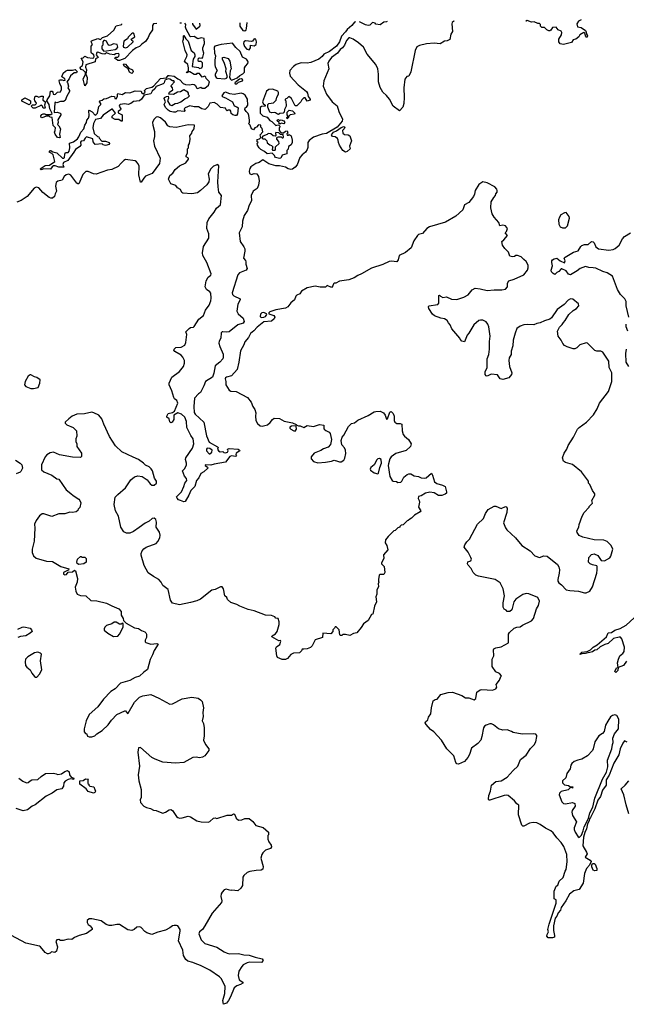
# Model space of a CAD drawing. Extents: x 2206940 to 2356632, y 511582 to 673215.
# Tile 215 of 228: x 2300696 to 2307675, y 658332 to 669671. Entities that reach past the tile are written whole.
import ezdxf

# ---------------------------------------------------------------- set-up
doc = ezdxf.new("R2010")
doc.units = 0

msp = doc.modelspace()

# ---------------------------------------------------------------- linework, layer by layer
at = {"layer": '0CON10XD'}
for points in [[(2304561, 669648), (2304549, 669641), (2304518, 669602), (2304463, 669557), (2304445, 669532), (2304399, 669481), (2304375, 669414), (2304341, 669365), (2304260, 669305), (2304197, 669273), (2304175, 669245), (2304137, 669215), (2304045, 669178), (2304005, 669171), (2303935, 669174), (2303877, 669153), (2303847, 669133), (2303804, 669086), (2303799, 669055), (2303810, 669020), (2303902, 668922), (2303996, 668845), (2304009, 668825), (2304017, 668787), (2304040, 668755), (2304040, 668745), (2304005, 668732), (2303979, 668769), (2303965, 668770), (2303941, 668749), (2303930, 668725), (2303885, 668680), (2303865, 668680), (2303822, 668765), (2303793, 668787), (2303768, 668762), (2303750, 668755), (2303750, 668745), (2303760, 668735), (2303762, 668675), (2303744, 668636), (2303740, 668605), (2303727, 668593), (2303688, 668592), (2303675, 668580), (2303662, 668582), (2303639, 668599), (2303625, 668602), (2303595, 668597), (2303574, 668604), (2303552, 668665), (2303552, 668695), (2303562, 668705), (2303615, 668712), (2303646, 668744), (2303655, 668780), (2303672, 668815), (2303673, 668833), (2303665, 668848), (2303605, 668872), (2303563, 668867), (2303535, 668848), (2303491, 668725), (2303497, 668707), (2303520, 668685), (2303520, 668675), (2303478, 668672), (2303462, 668658), (2303463, 668595), (2303495, 668562), (2303545, 668548), (2303575, 668508), (2303599, 668499), (2303642, 668452), (2303665, 668460), (2303678, 668458), (2303690, 668445), (2303690, 668435), (2303680, 668425), (2303680, 668395), (2303702, 668372), (2303732, 668368), (2303755, 668388), (2303775, 668390), (2303780, 668365), (2303770, 668355), (2303772, 668342), (2303785, 668340), (2303795, 668350), (2303820, 668335), (2303832, 668285), (2303832, 668258), (2303819, 668231), (2303788, 668212), (2303785, 668180), (2303770, 668165), (2303770, 668125), (2303715, 668110), (2303702, 668075), (2303685, 668071), (2303640, 668085), (2303630, 668095), (2303628, 668108), (2303602, 668132), (2303545, 668126), (2303514, 668154), (2303472, 668175), (2303452, 668195), (2303432, 668225), (2303430, 668245), (2303440, 668255), (2303430, 668265), (2303428, 668292), (2303455, 668300), (2303470, 668315), (2303462, 668345), (2303492, 668378), (2303487, 668417), (2303472, 668435), (2303470, 668455), (2303445, 668460), (2303420, 668435), (2303400, 668425), (2303388, 668402), (2303362, 668415), (2303347, 668457), (2303330, 668475), (2303340, 668485), (2303342, 668515), (2303332, 668568), (2303325, 668590), (2303302, 668612), (2303288, 668638), (2303290, 668655), (2303306, 668664), (2303320, 668685), (2303316, 668755), (2303290, 668800), (2303267, 668817), (2303245, 668824), (2303165, 668809), (2303115, 668818), (2303065, 668837), (2303045, 668828), (2303022, 668795), (2303032, 668782), (2303065, 668770), (2303143, 668723), (2303165, 668680), (2303195, 668668), (2303208, 668655), (2303203, 668587), (2303192, 668568), (2303175, 668567), (2303148, 668575), (2303129, 668589), (2303127, 668617), (2303118, 668628), (2303095, 668630), (2303085, 668620), (2303072, 668632), (2303065, 668650), (2303005, 668658), (2302968, 668698), (2302935, 668716), (2302885, 668710), (2302865, 668672), (2302835, 668640), (2302825, 668637), (2302790, 668645), (2302755, 668668), (2302705, 668668), (2302655, 668679), (2302600, 668655), (2302590, 668645), (2302598, 668625), (2302587, 668613), (2302517, 668623), (2302490, 668605), (2302465, 668604), (2302428, 668615), (2302405, 668629), (2302375, 668661), (2302359, 668695), (2302372, 668725), (2302357, 668765), (2302362, 668775), (2302385, 668788), (2302405, 668790), (2302407, 668767), (2302398, 668735), (2302425, 668690), (2302445, 668682), (2302484, 668706), (2302515, 668710), (2302550, 668725), (2302595, 668760), (2302630, 668775), (2302650, 668795), (2302640, 668805), (2302640, 668825), (2302632, 668835), (2302585, 668862), (2302545, 668841), (2302513, 668837), (2302465, 668808), (2302412, 668812), (2302418, 668835), (2302457, 668863), (2302454, 668885), (2302440, 668905), (2302441, 668915), (2302477, 668955), (2302470, 668965), (2302455, 668966), (2302425, 668986), (2302405, 668991), (2302366, 668974), (2302358, 668945), (2302347, 668933), (2302267, 668903), (2302250, 668875), (2302222, 668848), (2302205, 668817), (2302128, 668802), (2302096, 668754), (2302075, 668736), (2302005, 668729), (2301976, 668704), (2301945, 668693), (2301905, 668700), (2301854, 668696), (2301844, 668686), (2301842, 668675), (2301858, 668645), (2301857, 668633), (2301830, 668615), (2301828, 668598), (2301874, 668574), (2301877, 668503), (2301865, 668502), (2301835, 668520), (2301793, 668523), (2301762, 668542), (2301762, 668558), (2301800, 668595), (2301765, 668640), (2301755, 668642), (2301655, 668572), (2301626, 668534), (2301567, 668523), (2301544, 668476), (2301537, 668425), (2301552, 668362), (2301590, 668325), (2301605, 668320), (2301610, 668305), (2301642, 668272), (2301685, 668272), (2301725, 668258), (2301730, 668245), (2301725, 668233), (2301685, 668223), (2301658, 668228), (2301645, 668240), (2301563, 668233), (2301540, 668265), (2301538, 668298), (2301465, 668320), (2301448, 668305), (2301430, 668275), (2301405, 668270), (2301395, 668260), (2301400, 668225), (2301389, 668211), (2301337, 668175), (2301321, 668145), (2301251, 668049), (2301200, 668025), (2301193, 668005), (2301205, 667972), (2301145, 667974), (2301105, 667988), (2301085, 667987), (2301068, 667975), (2301052, 667948), (2300975, 667952), (2300945, 667943), (2300930, 667955), (2300965, 667977), (2300988, 667992), (2301040, 667995), (2301102, 668038), (2301082, 668115), (2301065, 668130), (2301034, 668144), (2301050, 668165), (2301056, 668166), (2301078, 668148), (2301125, 668138), (2301188, 668078), (2301205, 668078), (2301212, 668085), (2301217, 668123), (2301225, 668140), (2301255, 668143), (2301266, 668155), (2301273, 668195), (2301270, 668250), (2301315, 668266), (2301360, 668300), (2301377, 668323), (2301399, 668375), (2301436, 668415), (2301446, 668455), (2301466, 668485), (2301470, 668515), (2301486, 668535), (2301496, 668564), (2301490, 668625), (2301495, 668630), (2301531, 668611), (2301563, 668573), (2301575, 668578), (2301590, 668595), (2301608, 668672), (2301630, 668695), (2301630, 668705), (2301613, 668723), (2301620, 668735), (2301647, 668743), (2301665, 668760), (2301695, 668762), (2301755, 668790), (2301788, 668788), (2301790, 668765), (2301805, 668760), (2301820, 668785), (2301820, 668815), (2301825, 668820), (2301875, 668810), (2301915, 668833), (2301962, 668828), (2302025, 668852), (2302095, 668846), (2302102, 668825), (2302115, 668818), (2302140, 668835), (2302134, 668854), (2302155, 668877), (2302217, 668893), (2302236, 668904), (2302315, 668994), (2302385, 669002), (2302403, 669027), (2302415, 669030), (2302475, 669022), (2302515, 668990), (2302539, 668979), (2302577, 668935), (2302603, 668923), (2302655, 668919), (2302685, 668927), (2302705, 668923), (2302716, 668916), (2302734, 668884), (2302745, 668880), (2302782, 668892), (2302795, 668883), (2302825, 668883), (2302870, 668915), (2302880, 668955), (2302842, 668992), (2302838, 669008), (2302825, 669020), (2302795, 669010), (2302765, 669050), (2302735, 669050), (2302725, 669040), (2302705, 669040), (2302655, 669070), (2302630, 669070), (2302625, 669060), (2302610, 669065), (2302630, 669070), (2302638, 669082), (2302640, 669115), (2302632, 669155), (2302601, 669181), (2302592, 669195), (2302620, 669245), (2302622, 669265), (2302600, 669315), (2302574, 669425), (2302580, 669445), (2302580, 669485), (2302585, 669490), (2302609, 669449), (2302634, 669424), (2302668, 669315), (2302705, 669290), (2302712, 669265), (2302712, 669248), (2302693, 669215), (2302682, 669132), (2302755, 669120), (2302765, 669110), (2302790, 669115), (2302798, 669135), (2302798, 669175), (2302785, 669190), (2302755, 669190), (2302748, 669205), (2302755, 669228), (2302765, 669232), (2302795, 669228), (2302805, 669240), (2302816, 669285), (2302804, 669324), (2302803, 669345), (2302824, 669395), (2302820, 669455), (2302785, 669461), (2302745, 669452), (2302705, 669478), (2302665, 669472), (2302657, 669477), (2302612, 669562), (2302604, 669585), (2302608, 669615), (2302596, 669631)], [(2302276, 669628), (2302235, 669622), (2302226, 669604), (2302226, 669555), (2302190, 669505), (2302176, 669464), (2302145, 669418), (2302100, 669390), (2302075, 669363), (2302035, 669347), (2301995, 669316), (2301905, 669222), (2301845, 669200), (2301825, 669200), (2301808, 669218), (2301792, 669222), (2301802, 669238), (2301825, 669240), (2301835, 669250), (2301840, 669265), (2301835, 669280), (2301804, 669276), (2301785, 669268), (2301735, 669274), (2301695, 669288), (2301676, 669274), (2301645, 669278), (2301595, 669297), (2301585, 669293), (2301577, 669265), (2301600, 669235), (2301570, 669220), (2301566, 669185), (2301459, 669151), (2301453, 669125), (2301464, 669095), (2301458, 669045), (2301472, 669005), (2301467, 668945), (2301445, 668910), (2301428, 668985), (2301452, 669045), (2301452, 669062), (2301425, 669088), (2301405, 669098), (2301393, 669115), (2301395, 669128), (2301418, 669145), (2301428, 669185), (2301402, 669228), (2301425, 669230), (2301445, 669250), (2301477, 669237), (2301535, 669228), (2301548, 669232), (2301552, 669245), (2301548, 669265), (2301522, 669285), (2301517, 669297), (2301520, 669365), (2301532, 669385), (2301520, 669415), (2301522, 669428), (2301595, 669453), (2301627, 669443), (2301650, 669465), (2301706, 669484), (2301779, 669551), (2301805, 669600), (2301870, 669615), (2301870, 669624)], [(2305690, 669658), (2305690, 669655), (2305673, 669637), (2305668, 669622), (2305677, 669535), (2305658, 669505), (2305645, 669442), (2305615, 669428), (2305585, 669422), (2305535, 669393), (2305465, 669400), (2305375, 669392), (2305295, 669374), (2305265, 669359), (2305245, 669315), (2305195, 669072), (2305175, 669020), (2305152, 669018), (2305126, 668984), (2305114, 668885), (2305120, 668775), (2305115, 668705), (2305104, 668665), (2305065, 668620), (2304994, 668674), (2304952, 668755), (2304918, 668798), (2304875, 668835), (2304845, 668889), (2304825, 668955), (2304824, 669045), (2304815, 669105), (2304795, 669155), (2304695, 669275), (2304650, 669355), (2304594, 669405), (2304534, 669445), (2304495, 669463), (2304485, 669461), (2304455, 669431), (2304433, 669377), (2304412, 669348), (2304385, 669326), (2304353, 669287), (2304284, 669235), (2304254, 669195), (2304242, 669165), (2304252, 669105), (2304197, 668965), (2304187, 668905), (2304225, 668815), (2304291, 668725), (2304349, 668679), (2304368, 668615), (2304409, 668525), (2304407, 668503), (2304348, 668432), (2304225, 668362), (2304175, 668353), (2304075, 668319), (2304025, 668279), (2304012, 668255), (2304012, 668198), (2304005, 668174), (2303985, 668147), (2303945, 668114), (2303920, 668085), (2303889, 668001), (2303865, 667971), (2303835, 667950), (2303815, 667945), (2303786, 667954), (2303754, 667974), (2303685, 667989), (2303645, 667989), (2303562, 668012), (2303495, 668056), (2303452, 668028), (2303415, 668016), (2303357, 667975), (2303345, 667958), (2303336, 667925), (2303341, 667901), (2303365, 667889), (2303395, 667899), (2303424, 667894), (2303444, 667865), (2303450, 667815), (2303442, 667765), (2303428, 667725), (2303383, 667695), (2303360, 667645), (2303365, 667585), (2303335, 667534), (2303318, 667475), (2303277, 667415), (2303261, 667351), (2303254, 667286), (2303221, 667215), (2303234, 667115), (2303275, 667055), (2303285, 667031), (2303286, 667004), (2303271, 666925), (2303295, 666896), (2303298, 666882), (2303297, 666855), (2303315, 666804), (2303302, 666788), (2303225, 666754), (2303205, 666734), (2303142, 666525), (2303145, 666505), (2303159, 666489), (2303234, 666455), (2303234, 666445), (2303205, 666395), (2303195, 666315), (2303208, 666285), (2303268, 666235), (2303279, 666195), (2303267, 666175), (2303205, 666156), (2303105, 666077), (2303075, 666072), (2303035, 666078), (2303024, 666076), (2303016, 666064), (2303011, 666005), (2302992, 665968), (2302989, 665945), (2302998, 665908), (2303037, 665817), (2303039, 665785), (2303033, 665767), (2303000, 665725), (2302946, 665684), (2302931, 665601), (2302915, 665555), (2302834, 665506), (2302816, 665455), (2302775, 665378), (2302755, 665363), (2302709, 665311), (2302699, 665215), (2302705, 665146), (2302717, 665127), (2302816, 665035), (2302845, 664877), (2302877, 664807), (2302973, 664753), (2302980, 664745), (2302971, 664725), (2302985, 664704), (2303004, 664696), (2303035, 664698), (2303046, 664686), (2303065, 664681), (2303089, 664691), (2303094, 664705), (2303089, 664725), (2303105, 664732), (2303210, 664725), (2303227, 664715), (2303228, 664705), (2303185, 664680), (2303182, 664665), (2303190, 664655), (2303178, 664642), (2303135, 664647), (2303115, 664640), (2303063, 664577), (2302932, 664552), (2302895, 664542), (2302832, 664545), (2302830, 664535), (2302858, 664518), (2302859, 664505), (2302815, 664462), (2302780, 664445), (2302758, 664395), (2302730, 664365), (2302712, 664295), (2302665, 664250), (2302642, 664195), (2302599, 664121), (2302585, 664118), (2302545, 664132), (2302525, 664142), (2302509, 664159), (2302502, 664175), (2302508, 664185), (2302556, 664234), (2302586, 664294), (2302598, 664335), (2302619, 664365), (2302616, 664386), (2302591, 664415), (2302570, 664475), (2302598, 664502), (2302615, 664546), (2302616, 664565), (2302604, 664605), (2302608, 664625), (2302686, 664735), (2302699, 664785), (2302694, 664844), (2302664, 664884), (2302620, 664975), (2302616, 665045), (2302596, 665094), (2302557, 665127), (2302515, 665144), (2302470, 665115), (2302468, 665065), (2302449, 665035), (2302435, 665030), (2302425, 665040), (2302415, 665074), (2302391, 665095), (2302389, 665105), (2302405, 665137), (2302455, 665148), (2302478, 665162), (2302516, 665255), (2302505, 665284), (2302479, 665305), (2302470, 665320), (2302447, 665397), (2302416, 665465), (2302415, 665485), (2302447, 665553), (2302535, 665619), (2302581, 665675), (2302593, 665715), (2302591, 665745), (2302575, 665786), (2302555, 665806), (2302481, 665851), (2302471, 665865), (2302472, 665875), (2302494, 665895), (2302555, 665899), (2302596, 665924), (2302608, 665955), (2302618, 666045), (2302609, 666075), (2302648, 666115), (2302662, 666125), (2302695, 666129), (2302705, 666136), (2302759, 666221), (2302810, 666265), (2302834, 666326), (2302875, 666383), (2302897, 666435), (2302901, 666465), (2302895, 666522), (2302885, 666537), (2302845, 666562), (2302832, 666595), (2302840, 666665), (2302865, 666705), (2302895, 666728), (2302899, 666745), (2302848, 666875), (2302803, 666955), (2302800, 666985), (2302811, 667059), (2302872, 667155), (2302871, 667205), (2302848, 667265), (2302852, 667335), (2302873, 667377), (2302935, 667455), (2302960, 667500), (2303005, 667539), (2303019, 667645), (2302987, 667685), (2302978, 667745), (2302974, 667805), (2302986, 667986), (2302975, 668002), (2302925, 667984), (2302894, 667955), (2302866, 667894), (2302876, 667834), (2302873, 667805), (2302850, 667770), (2302778, 667702), (2302742, 667678), (2302675, 667667), (2302572, 667672), (2302561, 667681), (2302547, 667715), (2302512, 667735), (2302493, 667763), (2302435, 667782), (2302422, 667805), (2302410, 667835), (2302422, 667875), (2302460, 667905), (2302484, 667946), (2302534, 667986), (2302606, 668024), (2302637, 668063), (2302640, 668075), (2302612, 668092), (2302610, 668105), (2302628, 668135), (2302628, 668182), (2302640, 668195), (2302640, 668225), (2302650, 668245), (2302657, 668295), (2302652, 668335), (2302665, 668350), (2302677, 668363), (2302680, 668385), (2302702, 668415), (2302707, 668457), (2302635, 668459), (2302495, 668429), (2302425, 668438), (2302400, 668450), (2302375, 668489), (2302315, 668541), (2302285, 668552), (2302265, 668547), (2302238, 668522), (2302226, 668485), (2302229, 668455), (2302249, 668385), (2302247, 668325), (2302236, 668275), (2302249, 668215), (2302314, 668075), (2302304, 668015), (2302219, 667901), (2302145, 667867), (2302124, 667846), (2302095, 667800), (2302085, 667800), (2302066, 667885), (2302069, 667985), (2302060, 668010), (2302039, 668035), (2302024, 668044), (2301915, 668059), (2301895, 668049), (2301862, 668018)], [(2302557, 669630), (2302545, 669629), (2302540, 669630)], [(2302686, 669632), (2302685, 669620), (2302725, 669560), (2302770, 669595), (2302773, 669605), (2302769, 669632)], [(2303229, 669636), (2303230, 669595), (2303265, 669548), (2303285, 669543), (2303300, 669555), (2303305, 669570), (2303312, 669637)], [(2304923, 669651), (2304915, 669648), (2304885, 669644), (2304845, 669610), (2304795, 669620), (2304785, 669630), (2304755, 669640), (2304723, 669607), (2304705, 669604), (2304675, 669612), (2304607, 669648)], [(2307155, 669671), (2307125, 669652), (2307108, 669625), (2307115, 669590), (2307155, 669579), (2307205, 669548), (2307215, 669530), (2307217, 669505), (2307230, 669485), (2307225, 669470), (2307215, 669468), (2307208, 669475), (2307197, 669517), (2307185, 669522), (2307140, 669495), (2307130, 669475), (2307093, 669447), (2307065, 669440), (2307045, 669408), (2306954, 669384), (2306915, 669392), (2306898, 669415), (2306898, 669445), (2306928, 669495), (2306932, 669525), (2306925, 669538), (2306890, 669555), (2306870, 669585), (2306825, 669582), (2306809, 669551), (2306797, 669543), (2306784, 669544), (2306760, 669555), (2306735, 669580), (2306702, 669582), (2306690, 669595), (2306690, 669615), (2306675, 669628), (2306658, 669628), (2306615, 669648), (2306585, 669642), (2306535, 669660), (2306522, 669652), (2306522, 669658), (2306530, 669660), (2306530, 669665)], [(2301915, 669347), (2301935, 669353), (2302000, 669415), (2302000, 669425), (2301985, 669430), (2301980, 669445), (2302020, 669475), (2302012, 669505), (2302004, 669514), (2301995, 669516), (2301981, 669509), (2301945, 669470), (2301938, 669452), (2301896, 669424), (2301888, 669365), (2301892, 669355), (2301915, 669347)], [(2301665, 669308), (2301695, 669312), (2301795, 669328), (2301815, 669338), (2301827, 669353), (2301817, 669387), (2301775, 669392), (2301745, 669377), (2301725, 669373), (2301715, 669380), (2301695, 669422), (2301675, 669432), (2301665, 669430), (2301653, 669417), (2301652, 669378), (2301640, 669365), (2301643, 669335), (2301665, 669308)], [(2303135, 668976), (2303165, 668984), (2303199, 669001), (2303230, 669030), (2303265, 669047), (2303282, 669065), (2303282, 669115), (2303293, 669137), (2303320, 669165), (2303326, 669185), (2303321, 669195), (2303305, 669216), (2303258, 669238), (2303231, 669305), (2303182, 669352), (2303145, 669402), (2303015, 669387), (2302942, 669365), (2302933, 669355), (2302937, 669287), (2302950, 669255), (2302940, 669205), (2302940, 669155), (2302946, 669126), (2302970, 669085), (2302947, 669045), (2302947, 669025), (2302958, 669005), (2302967, 668997), (2303055, 668990), (2303075, 668997), (2303087, 669013), (2303069, 669075), (2303070, 669105), (2303053, 669165), (2303028, 669215), (2303030, 669235), (2303045, 669240), (2303095, 669223), (2303115, 669192), (2303130, 669105), (2303118, 669082), (2303112, 669005), (2303122, 668985), (2303135, 668976)], [(2303335, 669322), (2303350, 669345), (2303352, 669378), (2303395, 669370), (2303418, 669385), (2303422, 669415), (2303415, 669448), (2303395, 669450), (2303376, 669424), (2303365, 669418), (2303294, 669426), (2303276, 669414), (2303273, 669395), (2303282, 669362), (2303311, 669331), (2303335, 669322)], [(2301985, 669053), (2301958, 669065), (2301943, 669103), (2301897, 669135), (2301890, 669155), (2301895, 669162), (2301915, 669160), (2301952, 669112), (2301996, 669095), (2302003, 669075), (2301999, 669061), (2301985, 669053)], [(2301155, 668310), (2301130, 668315), (2301103, 668353), (2301098, 668375), (2301106, 668394), (2301108, 668425), (2301083, 668453), (2301070, 668545), (2301045, 668550), (2301035, 668560), (2301005, 668560), (2300951, 668541), (2300942, 668545), (2300941, 668565), (2300950, 668580), (2300965, 668588), (2300985, 668588), (2300995, 668580), (2301055, 668580), (2301068, 668592), (2301042, 668645), (2301036, 668696), (2301010, 668735), (2301013, 668747), (2301043, 668795), (2301052, 668848), (2301068, 668848), (2301078, 668838), (2301080, 668815), (2301095, 668808), (2301108, 668812), (2301133, 668837), (2301165, 668840), (2301177, 668865), (2301178, 668895), (2301158, 668935), (2301150, 668965), (2301153, 668977), (2301185, 668980), (2301205, 668970), (2301220, 668975), (2301215, 668990), (2301183, 669013), (2301198, 669055), (2301222, 669078), (2301245, 669088), (2301305, 669088), (2301335, 669097), (2301359, 669075), (2301351, 669059), (2301323, 669057), (2301282, 669025), (2301265, 668988), (2301240, 668955), (2301247, 668947), (2301256, 668906), (2301252, 668885), (2301270, 668855), (2301270, 668845), (2301238, 668792), (2301218, 668742), (2301202, 668728), (2301165, 668730), (2301125, 668712), (2301105, 668720), (2301100, 668715), (2301092, 668602), (2301126, 668606), (2301160, 668595), (2301168, 668585), (2301168, 668575), (2301134, 668516), (2301137, 668487), (2301130, 668465), (2301145, 668450), (2301164, 668414), (2301153, 668353), (2301160, 668315), (2301155, 668310)], [(2303175, 668932), (2303195, 668934), (2303215, 668951), (2303260, 668965), (2303265, 668980), (2303248, 668988), (2303224, 668986), (2303173, 668945), (2303175, 668932)], [(2300985, 668650), (2300965, 668650), (2300960, 668675), (2300945, 668690), (2300938, 668682), (2300875, 668652), (2300853, 668653), (2300830, 668675), (2300845, 668690), (2300875, 668690), (2300890, 668705), (2300887, 668717), (2300870, 668735), (2300868, 668755), (2300875, 668790), (2300895, 668790), (2300915, 668778), (2300945, 668792), (2300965, 668790), (2300962, 668745), (2300992, 668725), (2300982, 668685), (2300990, 668655), (2300985, 668650)], [(2300805, 668690), (2300722, 668732), (2300722, 668748), (2300755, 668770), (2300810, 668745), (2300820, 668735), (2300820, 668705), (2300805, 668690)], [(2303775, 668530), (2303770, 668545), (2303780, 668555), (2303780, 668565), (2303772, 668575), (2303773, 668607), (2303795, 668628), (2303835, 668620), (2303860, 668595), (2303858, 668582), (2303810, 668575), (2303792, 668558), (2303790, 668545), (2303775, 668530)], [(2303695, 668470), (2303682, 668472), (2303680, 668485), (2303660, 668505), (2303662, 668518), (2303675, 668520), (2303685, 668510), (2303705, 668518), (2303737, 668507), (2303748, 668485), (2303735, 668472), (2303705, 668478), (2303695, 668470)], [(2303635, 668170), (2303640, 668175), (2303640, 668205), (2303680, 668245), (2303677, 668267), (2303653, 668293), (2303653, 668307), (2303662, 668318), (2303675, 668320), (2303705, 668320), (2303715, 668310), (2303725, 668310), (2303730, 668315), (2303728, 668348), (2303695, 668350), (2303677, 668367), (2303645, 668370), (2303640, 668365), (2303642, 668338), (2303635, 668330), (2303614, 668334), (2303587, 668357), (2303555, 668360), (2303542, 668348), (2303492, 668328), (2303482, 668312), (2303495, 668300), (2303515, 668300), (2303540, 668275), (2303544, 668254), (2303575, 668228), (2303595, 668222), (2303610, 668205), (2303603, 668197), (2303600, 668175), (2303605, 668170), (2303635, 668170)], [(2304445, 668146), (2304415, 668166), (2304375, 668225), (2304363, 668255), (2304362, 668285), (2304353, 668303), (2304325, 668322), (2304295, 668326), (2304284, 668345), (2304305, 668374), (2304341, 668389), (2304395, 668429), (2304425, 668441), (2304437, 668435), (2304428, 668412), (2304412, 668395), (2304414, 668364), (2304435, 668350), (2304475, 668344), (2304494, 668335), (2304514, 668275), (2304491, 668215), (2304497, 668185), (2304465, 668154), (2304445, 668146)], [(2301862, 668018), (2301829, 667981), (2301756, 667944), (2301705, 667938), (2301575, 667893), (2301544, 667894), (2301485, 667924), (2301458, 667922), (2301421, 667889), (2301375, 667782), (2301365, 667781), (2301355, 667789), (2301285, 667879), (2301260, 667890), (2301232, 667885), (2301209, 667865), (2301185, 667822), (2301135, 667811), (2301117, 667795), (2301110, 667755), (2301121, 667695), (2301105, 667665), (2301097, 667635), (2301075, 667617), (2301055, 667614), (2301035, 667624), (2300962, 667682), (2300917, 667735), (2300885, 667741), (2300861, 667729), (2300782, 667635), (2300715, 667588), (2300665, 667568)], [(2305585, 661912), (2305627, 661923), (2305675, 661925), (2305785, 661888), (2305825, 661862), (2305865, 661861), (2305925, 661837), (2305944, 661855), (2305954, 661925), (2305995, 661952), (2306015, 661958), (2306135, 661951), (2306173, 661965), (2306186, 661985), (2306180, 662015), (2306218, 662065), (2306230, 662105), (2306240, 662115), (2306215, 662140), (2306175, 662160), (2306133, 662223), (2306132, 662305), (2306152, 662345), (2306148, 662415), (2306153, 662427), (2306174, 662436), (2306235, 662448), (2306320, 662495), (2306320, 662595), (2306331, 662615), (2306385, 662664), (2306415, 662676), (2306455, 662677), (2306482, 662698), (2306585, 662749), (2306606, 662774), (2306644, 662886), (2306666, 662926), (2306676, 662975), (2306658, 663015), (2306555, 663058), (2306525, 663062), (2306485, 663053), (2306405, 662998), (2306383, 662965), (2306358, 662875), (2306336, 662855), (2306305, 662854), (2306292, 662872), (2306271, 662881), (2306260, 662905), (2306259, 662955), (2306275, 663035), (2306257, 663115), (2306223, 663185), (2306165, 663224), (2305975, 663262), (2305945, 663275), (2305914, 663305), (2305889, 663349), (2305855, 663390), (2305850, 663405), (2305854, 663426), (2305885, 663437), (2305893, 663457), (2305888, 663478), (2305855, 663540), (2305811, 663595), (2305817, 663625), (2305842, 663658), (2305870, 663690), (2305965, 663861), (2306034, 663925), (2306055, 663985), (2306085, 664030), (2306155, 664068), (2306175, 664067), (2306235, 664041), (2306285, 664066), (2306295, 664061), (2306303, 664045), (2306302, 663995), (2306264, 663875), (2306285, 663820), (2306302, 663795), (2306399, 663705), (2306474, 663614), (2306569, 663555), (2306625, 663496), (2306675, 663478), (2306728, 663495), (2306765, 663494), (2306885, 663396), (2306898, 663368), (2306905, 663335), (2306904, 663295), (2306888, 663225), (2306888, 663205), (2306898, 663185), (2306931, 663161), (2306985, 663106), (2307026, 663096), (2307125, 663090), (2307195, 663070), (2307215, 663070), (2307255, 663090), (2307285, 663140), (2307337, 663295), (2307342, 663335), (2307340, 663375), (2307335, 663380), (2307285, 663392), (2307260, 663405), (2307240, 663425), (2307243, 663477), (2307275, 663510), (2307305, 663520), (2307349, 663499), (2307385, 663442), (2307425, 663438), (2307486, 663474), (2307497, 663493), (2307520, 663575), (2307500, 663615), (2307455, 663662), (2307416, 663676), (2307305, 663681), (2307175, 663713), (2307135, 663732), (2307110, 663765), (2307108, 663785), (2307128, 663825), (2307133, 663857), (2307168, 663952), (2307190, 663995), (2307250, 664055), (2307250, 664065), (2307287, 664103), (2307278, 664135), (2307312, 664195), (2307312, 664212), (2307285, 664250), (2307257, 664317), (2307240, 664335), (2307240, 664355), (2307160, 664465), (2307055, 664550), (2306975, 664571), (2306952, 664585), (2306940, 664625), (2306962, 664678), (2306992, 664725), (2307005, 664768), (2307068, 664862), (2307113, 664955), (2307132, 664975), (2307216, 665034), (2307299, 665121), (2307340, 665190), (2307367, 665253), (2307471, 665389), (2307510, 665505), (2307508, 665605), (2307478, 665665), (2307475, 665738), (2307405, 665842), (2307382, 665852), (2307335, 665852), (2307315, 665860), (2307230, 665945), (2307215, 665950), (2307140, 665925), (2307105, 665890), (2307085, 665882), (2307065, 665882), (2306995, 665902), (2306965, 665920), (2306945, 665940), (2306925, 665980), (2306890, 666025), (2306882, 666085), (2306905, 666130), (2306939, 666161), (2306952, 666185), (2306974, 666206), (2307014, 666276), (2307065, 666323), (2307103, 666345), (2307130, 666375), (2307125, 666397), (2307061, 666451), (2307035, 666457), (2307005, 666441), (2306960, 666390), (2306881, 666335), (2306815, 666238), (2306795, 666222), (2306735, 666202), (2306685, 666178), (2306645, 666172), (2306613, 666157), (2306535, 666162), (2306495, 666157), (2306455, 666142), (2306417, 666113), (2306395, 666060), (2306375, 665980), (2306369, 665915), (2306352, 665855), (2306351, 665815), (2306329, 665775), (2306324, 665745), (2306330, 665675), (2306357, 665605), (2306356, 665584), (2306325, 665548), (2306255, 665527), (2306224, 665534), (2306192, 665582), (2306120, 665590), (2306075, 665567), (2306065, 665568), (2306051, 665585), (2306050, 665615), (2306073, 665665), (2306076, 665765), (2306092, 665815), (2306101, 665875), (2306102, 665965), (2306111, 666025), (2306092, 666135), (2306084, 666164), (2306065, 666192), (2306025, 666212), (2305998, 666212), (2305980, 666205), (2305922, 666155), (2305865, 666060), (2305843, 666037), (2305815, 665960), (2305785, 665970), (2305765, 665990), (2305762, 666002), (2305669, 666109), (2305650, 666155), (2305628, 666178), (2305615, 666207), (2305584, 666224), (2305543, 666233), (2305470, 666260), (2305445, 666278), (2305403, 666345), (2305398, 666365), (2305404, 666376), (2305508, 666392), (2305518, 666405), (2305520, 666495), (2305525, 666500), (2305537, 666487), (2305565, 666473), (2305605, 666478), (2305665, 666453), (2305725, 666450), (2305806, 666474), (2305855, 666501), (2305902, 666558), (2305935, 666580), (2305995, 666573), (2306075, 666552), (2306155, 666560), (2306245, 666558), (2306285, 666567), (2306308, 666595), (2306310, 666635), (2306325, 666663), (2306385, 666681), (2306495, 666732), (2306539, 666785), (2306548, 666815), (2306546, 666845), (2306523, 666885), (2306498, 666908), (2306465, 666940), (2306425, 666957), (2306403, 666957), (2306390, 666945), (2306365, 666938), (2306337, 666947), (2306322, 666992), (2306278, 667035), (2306253, 667073), (2306243, 667117), (2306268, 667135), (2306308, 667185), (2306280, 667215), (2306298, 667232), (2306307, 667265), (2306287, 667297), (2306255, 667303), (2306220, 667295), (2306208, 667335), (2306156, 667396), (2306133, 667435), (2306118, 667505), (2306122, 667575), (2306150, 667625), (2306170, 667645), (2306173, 667667), (2306190, 667685), (2306190, 667705), (2306185, 667720), (2306162, 667745), (2306075, 667792), (2306025, 667802), (2305977, 667773), (2305938, 667705), (2305929, 667661), (2305918, 667635), (2305863, 667567), (2305815, 667540), (2305795, 667480), (2305715, 667410), (2305595, 667338), (2305410, 667285), (2305382, 667268), (2305331, 667209), (2305285, 667196), (2305274, 667185), (2305231, 667125), (2305200, 667045), (2305135, 666988), (2305064, 666956), (2305049, 666905), (2305035, 666882), (2304975, 666890), (2304946, 666886), (2304875, 666852), (2304745, 666811), (2304630, 666745), (2304585, 666726), (2304543, 666697), (2304485, 666674), (2304375, 666658), (2304335, 666638), (2304315, 666638), (2304305, 666630), (2304299, 666605), (2304285, 666587), (2304235, 666608), (2304215, 666592), (2304155, 666589), (2304095, 666602), (2304005, 666582), (2303940, 666545), (2303920, 666515), (2303885, 666498), (2303873, 666485), (2303857, 666445), (2303815, 666409), (2303780, 666365), (2303755, 666349), (2303642, 666328), (2303575, 666306), (2303562, 666295), (2303563, 666285), (2303621, 666265), (2303630, 666245), (2303624, 666225), (2303595, 666199), (2303505, 666193), (2303429, 666131), (2303391, 666089), (2303351, 666055), (2303329, 666011), (2303285, 665962), (2303274, 665925), (2303235, 665858), (2303219, 665725), (2303197, 665643), (2303135, 665568), (2303076, 665554), (2303064, 665545), (2303060, 665535), (2303068, 665505), (2303069, 665465), (2303105, 665403), (2303124, 665394), (2303185, 665388), (2303318, 665318), (2303358, 665268), (2303378, 665215), (2303402, 665182), (2303412, 665145), (2303408, 665105), (2303412, 665055), (2303431, 665021), (2303463, 664993), (2303485, 664988), (2303546, 665004), (2303579, 665031), (2303605, 665068), (2303625, 665080), (2303687, 665077), (2303738, 665048), (2303835, 665028), (2303878, 665008), (2303885, 665000), (2303905, 664992), (2303925, 664993), (2303965, 664976), (2304003, 664997), (2304075, 664986), (2304145, 665008), (2304195, 665000), (2304194, 664966), (2304200, 664955), (2304218, 664938), (2304255, 664920), (2304268, 664905), (2304282, 664835), (2304273, 664777), (2304245, 664747), (2304191, 664729), (2304161, 664709), (2304085, 664677), (2304048, 664635), (2304048, 664615), (2304075, 664581), (2304125, 664566), (2304215, 664574), (2304285, 664586), (2304315, 664598), (2304353, 664585), (2304375, 664578), (2304395, 664579), (2304425, 664597), (2304438, 664622), (2304448, 664675), (2304443, 664715), (2304432, 664742), (2304401, 664775), (2304395, 664825), (2304408, 664862), (2304427, 664885), (2304480, 664985), (2304515, 665022), (2304550, 665030), (2304585, 665059), (2304705, 665113), (2304774, 665155), (2304795, 665160), (2304845, 665162), (2304882, 665142), (2304902, 665115), (2304915, 665070), (2304927, 665073), (2304955, 665150), (2304965, 665159), (2304975, 665156), (2304993, 665135), (2305004, 665106), (2305004, 665055), (2305014, 665034), (2305035, 665021), (2305075, 665022), (2305092, 665012), (2305098, 664935), (2305110, 664895), (2305125, 664873), (2305169, 664835), (2305199, 664785), (2305194, 664755), (2305141, 664709)], [(2306942, 667272), (2306975, 667274), (2306998, 667295), (2307021, 667385), (2307020, 667405), (2306985, 667450), (2306965, 667448), (2306922, 667425), (2306905, 667398), (2306896, 667364), (2306900, 667315), (2306913, 667285), (2306942, 667272)], [(2307703, 666245), (2307674, 666374), (2307675, 666425), (2307658, 666455), (2307610, 666505), (2307573, 666565), (2307516, 666716), (2307457, 666757), (2307405, 666770), (2307325, 666808), (2307295, 666815), (2307245, 666817), (2307205, 666828), (2307146, 666804), (2307112, 666778), (2307035, 666733), (2307011, 666741), (2306985, 666779), (2306935, 666803), (2306925, 666802), (2306900, 666770), (2306875, 666760), (2306855, 666737), (2306835, 666747), (2306815, 666768), (2306810, 666785), (2306828, 666835), (2306820, 666875), (2306820, 666895), (2306828, 666905), (2306845, 666917), (2306875, 666923), (2306915, 666894), (2306965, 666872), (2306972, 666895), (2306962, 666925), (2306972, 666935), (2307068, 666992), (2307121, 667009), (2307151, 667059), (2307165, 667071), (2307195, 667081), (2307235, 667081), (2307275, 667117), (2307295, 667111), (2307305, 667101), (2307325, 667054), (2307355, 667032), (2307475, 667017), (2307525, 667024), (2307548, 667035), (2307592, 667075), (2307632, 667148), (2307655, 667175), (2307723, 667217)], [(2303475, 666242), (2303505, 666244), (2303526, 666254), (2303539, 666275), (2303536, 666285), (2303505, 666297), (2303484, 666296), (2303465, 666278), (2303462, 666252), (2303475, 666242)], [(2307695, 666085), (2307672, 666135), (2307675, 666165)], [(2307706, 665676), (2307673, 665725), (2307669, 665825), (2307679, 665875)], [(2300855, 665422), (2300910, 665435), (2300928, 665485), (2300930, 665525), (2300895, 665552), (2300865, 665558), (2300825, 665580), (2300815, 665580), (2300792, 665565), (2300758, 665505), (2300752, 665465), (2300767, 665447), (2300785, 665438), (2300824, 665424), (2300855, 665422)], [(2305141, 664709), (2305025, 664675), (2304970, 664635), (2304956, 664615), (2304938, 664555), (2304937, 664535), (2304955, 664410), (2304983, 664365), (2304995, 664357), (2305032, 664352), (2305045, 664342), (2305080, 664345), (2305092, 664355), (2305116, 664404), (2305156, 664434), (2305175, 664440), (2305195, 664439), (2305235, 664418), (2305285, 664410), (2305314, 664394), (2305355, 664390), (2305374, 664396), (2305435, 664448), (2305447, 664427), (2305470, 664350), (2305495, 664330), (2305562, 664312), (2305592, 664295), (2305607, 664235), (2305605, 664220), (2305592, 664205), (2305555, 664190), (2305515, 664191), (2305465, 664222), (2305415, 664230), (2305365, 664218), (2305315, 664188), (2305285, 664178), (2305280, 664155), (2305294, 664134), (2305298, 664115), (2305283, 664055), (2305312, 664015), (2305305, 664002), (2305240, 663965), (2305205, 663930), (2305185, 663920), (2305167, 663903), (2305155, 663900), (2305108, 663852), (2305085, 663850), (2305070, 663835), (2305070, 663825), (2305045, 663820), (2305015, 663790), (2305000, 663785), (2304935, 663720), (2304905, 663680), (2304903, 663645), (2304922, 663615), (2304932, 663565), (2304883, 663507), (2304886, 663464), (2304860, 663415), (2304860, 663405), (2304888, 663375), (2304898, 663305), (2304885, 663280), (2304845, 663282), (2304832, 663275), (2304824, 663225), (2304824, 663204), (2304830, 663195), (2304820, 663175), (2304824, 663145), (2304805, 663100), (2304806, 663055), (2304794, 663025), (2304800, 662965), (2304778, 662915), (2304760, 662825), (2304745, 662820), (2304705, 662750), (2304652, 662715), (2304625, 662670), (2304575, 662610), (2304538, 662602), (2304495, 662580), (2304445, 662590), (2304415, 662590), (2304402, 662578), (2304385, 662580), (2304378, 662588), (2304370, 662645), (2304338, 662678), (2304325, 662680), (2304320, 662665), (2304300, 662645), (2304300, 662625), (2304275, 662600), (2304183, 662607), (2304180, 662555), (2304095, 662528), (2304061, 662459), (2304041, 662439), (2304005, 662427), (2303965, 662422), (2303945, 662420), (2303938, 662402), (2303915, 662380), (2303845, 662377), (2303815, 662362), (2303778, 662315), (2303755, 662304), (2303715, 662302), (2303664, 662324), (2303654, 662344), (2303644, 662435), (2303652, 662448), (2303688, 662475), (2303700, 662515), (2303695, 662520), (2303678, 662518), (2303598, 662565), (2303602, 662575), (2303640, 662600), (2303658, 662625), (2303683, 662705), (2303682, 662735), (2303670, 662775), (2303645, 662780), (2303630, 662795), (2303595, 662808), (2303525, 662813), (2303395, 662863), (2303325, 662880), (2303228, 662915), (2303195, 662937), (2303125, 662960), (2303088, 662995), (2303078, 663015), (2303058, 663035), (2303042, 663115), (2303025, 663138), (2303005, 663138), (2302945, 663109), (2302905, 663101), (2302775, 662999), (2302735, 662980), (2302662, 662958), (2302535, 662931), (2302455, 662952), (2302433, 662985), (2302405, 663108), (2302343, 663155), (2302323, 663195), (2302298, 663225), (2302235, 663257), (2302175, 663300), (2302130, 663385), (2302094, 663505), (2302094, 663525), (2302105, 663553), (2302125, 663578), (2302153, 663597), (2302265, 663638), (2302287, 663663), (2302307, 663705), (2302311, 663735), (2302305, 663770), (2302266, 663825), (2302272, 663885), (2302264, 663914), (2302245, 663929), (2302222, 663928), (2302186, 663894), (2302138, 663872), (2302069, 663821), (2302005, 663776), (2301964, 663756), (2301925, 663758), (2301895, 663773), (2301859, 663825), (2301832, 663952), (2301797, 664015), (2301783, 664087), (2301795, 664171), (2301825, 664203), (2301915, 664278), (2301975, 664373), (2302016, 664405), (2302055, 664419), (2302105, 664411), (2302163, 664373), (2302198, 664325), (2302215, 664312), (2302245, 664312), (2302270, 664335), (2302272, 664355), (2302249, 664389), (2302225, 664475), (2302210, 664500), (2302185, 664522), (2302145, 664539), (2302121, 664565), (2302065, 664607), (2302002, 664632), (2301870, 664695), (2301799, 664765), (2301729, 664869), (2301664, 665014), (2301643, 665075), (2301606, 665116), (2301550, 665145), (2301525, 665150), (2301443, 665133), (2301355, 665128), (2301300, 665105), (2301260, 665075), (2301220, 665035), (2301220, 665025), (2301240, 665005), (2301310, 664975), (2301350, 664935), (2301352, 664875), (2301342, 664845), (2301342, 664815), (2301352, 664785), (2301352, 664755), (2301407, 664677), (2301408, 664642), (2301395, 664630), (2301305, 664633), (2301155, 664660), (2301085, 664689), (2301045, 664682), (2301010, 664660), (2300989, 664635), (2300948, 664545), (2300947, 664487), (2300974, 664464), (2301065, 664426), (2301125, 664382), (2301145, 664378), (2301232, 664255), (2301286, 664216), (2301311, 664191), (2301375, 664148), (2301388, 664135), (2301398, 664105), (2301387, 664053), (2301370, 664035), (2301365, 664020), (2301345, 664002), (2301305, 663997), (2301275, 664000), (2301215, 663982), (2301145, 663979), (2301065, 663950), (2300975, 663980), (2300955, 663979), (2300925, 663957), (2300886, 663904), (2300868, 663862), (2300872, 663815), (2300861, 663665), (2300841, 663575), (2300841, 663535), (2300856, 663495), (2300885, 663468), (2301005, 663434), (2301075, 663430), (2301168, 663375), (2301260, 663345), (2301258, 663332), (2301245, 663328), (2301200, 663305), (2301200, 663285), (2301215, 663278), (2301235, 663280), (2301255, 663310), (2301305, 663312), (2301325, 663332), (2301337, 663325), (2301361, 663235), (2301356, 663194), (2301334, 663135), (2301341, 663091), (2301356, 663056), (2301395, 663040), (2301457, 663037), (2301515, 662981), (2301585, 662980), (2301695, 662953), (2301755, 662920), (2301835, 662887), (2301862, 662855), (2301864, 662814), (2301888, 662775), (2301892, 662752), (2301922, 662722), (2302018, 662668), (2302065, 662658), (2302096, 662636), (2302135, 662622), (2302149, 662609), (2302157, 662595), (2302157, 662555), (2302139, 662525), (2302140, 662505), (2302147, 662497), (2302205, 662479), (2302275, 662487), (2302288, 662478), (2302242, 662408), (2302226, 662355), (2302196, 662304), (2302165, 662186), (2302125, 662156), (2302075, 662110), (2302025, 662094), (2301965, 662062), (2301855, 662030), (2301795, 661963), (2301746, 661934), (2301660, 661845), (2301594, 661756), (2301495, 661671), (2301461, 661595), (2301438, 661505), (2301438, 661468), (2301455, 661450), (2301465, 661450), (2301475, 661420), (2301495, 661412), (2301525, 661413), (2301560, 661425), (2301585, 661448), (2301646, 661484), (2301715, 661552), (2301753, 661605), (2301815, 661670), (2301905, 661712), (2301915, 661710), (2301935, 661682), (2301946, 661684), (2302017, 661813), (2302075, 661868), (2302114, 661886), (2302205, 661901), (2302298, 661858), (2302425, 661789), (2302455, 661793), (2302565, 661849), (2302675, 661868), (2302748, 661858), (2302775, 661840), (2302795, 661817), (2302811, 661745), (2302803, 661693), (2302808, 661645), (2302797, 661595), (2302810, 661565), (2302817, 661515), (2302820, 661425), (2302811, 661375), (2302833, 661323), (2302874, 661275), (2302874, 661255), (2302827, 661193), (2302801, 661179), (2302765, 661171), (2302725, 661177), (2302687, 661173), (2302585, 661118), (2302490, 661110), (2302345, 661122), (2302255, 661153), (2302217, 661175), (2302085, 661289), (2302065, 661287), (2302057, 661235), (2302076, 661075), (2302060, 660975), (2302066, 660906), (2302094, 660804), (2302093, 660715), (2302082, 660685), (2302088, 660655), (2302125, 660612), (2302155, 660598), (2302200, 660585), (2302235, 660568), (2302265, 660562), (2302330, 660535), (2302345, 660534), (2302375, 660544), (2302415, 660571), (2302435, 660574), (2302454, 660564), (2302500, 660495), (2302515, 660482), (2302535, 660476), (2302565, 660478), (2302635, 660498), (2302660, 660490), (2302735, 660444), (2302783, 660433), (2302865, 660430), (2302885, 660437), (2302925, 660477), (2302945, 660478), (2302965, 660470), (2303085, 660508), (2303132, 660508), (2303155, 660527), (2303165, 660522), (2303175, 660507), (2303186, 660475), (2303215, 660451), (2303252, 660458), (2303285, 660471), (2303335, 660470), (2303378, 660438), (2303415, 660390), (2303496, 660366), (2303558, 660315), (2303558, 660285), (2303550, 660275), (2303553, 660235), (2303564, 660204), (2303591, 660165), (2303594, 660145), (2303582, 660125), (2303523, 660105), (2303493, 660077), (2303482, 660058), (2303470, 660015), (2303497, 659917), (2303493, 659887), (2303475, 659878), (2303416, 659874), (2303345, 659861), (2303315, 659848), (2303274, 659815), (2303263, 659795), (2303259, 659701), (2303242, 659668), (2303205, 659638), (2303136, 659646), (2303125, 659644), (2303071, 659659), (2303050, 659649), (2303025, 659624), (2303013, 659605), (2303009, 659575), (2303022, 659525), (2303020, 659505), (2302910, 659380), (2302825, 659234), (2302799, 659195), (2302764, 659166), (2302758, 659145), (2302784, 659076), (2302825, 659033), (2302965, 658991), (2303050, 658935), (2303085, 658919), (2303115, 658913), (2303215, 658916), (2303275, 658902), (2303335, 658899), (2303405, 658874), (2303487, 658855), (2303498, 658835), (2303477, 658813), (2303346, 658816), (2303315, 658810), (2303268, 658785), (2303253, 658767)], [(2303865, 664934), (2303881, 664955), (2303878, 664988), (2303865, 664992), (2303822, 664988), (2303805, 664978), (2303806, 664965), (2303816, 664955), (2303850, 664935), (2303865, 664934)], [(2302885, 664672), (2302905, 664690), (2302910, 664715), (2302885, 664734), (2302853, 664735), (2302844, 664724), (2302844, 664704), (2302875, 664672), (2302885, 664672)], [(2300647, 664597), (2300701, 664565), (2300719, 664545), (2300727, 664505), (2300711, 664469), (2300701, 664459), (2300655, 664439)], [(2304815, 664440), (2304825, 664450), (2304839, 664515), (2304859, 664565), (2304854, 664604), (2304835, 664618), (2304816, 664614), (2304805, 664602), (2304773, 664545), (2304735, 664512), (2304728, 664495), (2304732, 664482), (2304775, 664452), (2304815, 664440)], [(2301375, 663398), (2301358, 663408), (2301352, 663425), (2301363, 663457), (2301395, 663490), (2301405, 663490), (2301415, 663480), (2301445, 663480), (2301460, 663465), (2301460, 663425), (2301435, 663403), (2301375, 663398)], [(2307676, 662285), (2307643, 662235), (2307580, 662210), (2307578, 662175), (2307555, 662152), (2307542, 662165), (2307563, 662205), (2307580, 662210), (2307576, 662264), (2307584, 662305), (2307602, 662345), (2307625, 662365), (2307637, 662373), (2307650, 662395), (2307656, 662445), (2307625, 662540), (2307609, 662559), (2307595, 662560), (2307530, 662545), (2307465, 662486), (2307428, 662475), (2307375, 662449), (2307338, 662415), (2307315, 662410), (2307285, 662392), (2307205, 662371), (2307162, 662368), (2307145, 662360), (2307142, 662365), (2307164, 662386), (2307225, 662396), (2307265, 662415), (2307296, 662445), (2307340, 662470), (2307447, 662565), (2307465, 662608), (2307505, 662614), (2307545, 662639), (2307605, 662659), (2307675, 662699), (2307767, 662783)], [(2300675, 662652), (2300725, 662676), (2300745, 662678), (2300815, 662663), (2300834, 662645), (2300838, 662625), (2300817, 662605), (2300765, 662577), (2300705, 662569), (2300675, 662556)], [(2301775, 662567), (2301825, 662573), (2301846, 662595), (2301888, 662675), (2301888, 662718), (2301875, 662720), (2301865, 662710), (2301845, 662710), (2301805, 662731), (2301785, 662734), (2301755, 662714), (2301695, 662696), (2301674, 662675), (2301667, 662655), (2301669, 662639), (2301711, 662605), (2301775, 662567)], [(2300878, 662098), (2300895, 662100), (2300925, 662134), (2300950, 662185), (2300936, 662286), (2300948, 662365), (2300937, 662377), (2300905, 662386), (2300865, 662378), (2300788, 662332), (2300764, 662305), (2300758, 662275), (2300764, 662235), (2300779, 662215), (2300816, 662185), (2300837, 662145), (2300867, 662107), (2300878, 662098)], [(2307685, 661349), (2307655, 661364), (2307635, 661338), (2307605, 661272), (2307589, 661205), (2307533, 661107), (2307479, 660971), (2307445, 660915), (2307444, 660855), (2307402, 660798), (2307378, 660725), (2307349, 660681), (2307315, 660584), (2307265, 660484), (2307251, 660469), (2307249, 660445), (2307230, 660410), (2307218, 660352), (2307198, 660312), (2307183, 660255), (2307174, 660155), (2307218, 660085), (2307224, 660065), (2307204, 660025), (2307260, 659990), (2307270, 659975), (2307252, 659935), (2307218, 659895), (2307195, 659840), (2307179, 659725), (2307135, 659652), (2307072, 659638), (2307021, 659599), (2306978, 659522), (2306925, 659447), (2306918, 659415), (2306893, 659387), (2306877, 659345), (2306858, 659322), (2306838, 659235), (2306838, 659182), (2306851, 659125), (2306848, 659105), (2306825, 659097), (2306777, 659097), (2306763, 659117), (2306764, 659135), (2306780, 659165), (2306774, 659195), (2306788, 659255), (2306867, 659495), (2306868, 659535), (2306844, 659545), (2306844, 659636), (2306869, 659691), (2306888, 659705), (2306902, 659748), (2306948, 659792), (2306972, 659865), (2306984, 659886), (2306996, 659974), (2306991, 660055), (2306955, 660148), (2306927, 660197), (2306875, 660248), (2306833, 660305), (2306808, 660328), (2306745, 660360), (2306685, 660404), (2306645, 660423), (2306605, 660426), (2306563, 660417), (2306495, 660383), (2306485, 660383), (2306474, 660395), (2306436, 660515), (2306438, 660625), (2306415, 660640), (2306388, 660675), (2306316, 660736), (2306295, 660741), (2306272, 660738), (2306105, 660683), (2306094, 660684), (2306089, 660695), (2306092, 660735), (2306113, 660787), (2306123, 660857), (2306175, 660898), (2306235, 660907), (2306305, 660948), (2306373, 661025), (2306427, 661073), (2306460, 661150), (2306525, 661201), (2306573, 661277), (2306615, 661318), (2306634, 661355), (2306648, 661415), (2306647, 661427), (2306635, 661442), (2306605, 661448), (2306477, 661443), (2306375, 661463), (2306354, 661474), (2306305, 661491), (2306255, 661489), (2306205, 661506), (2306149, 661549), (2306125, 661560), (2306105, 661562), (2306065, 661548), (2306045, 661534), (2306031, 661515), (2306015, 661415), (2306000, 661375), (2305966, 661335), (2305895, 661282), (2305871, 661209), (2305852, 661175), (2305812, 661128), (2305745, 661098), (2305725, 661102), (2305713, 661115), (2305692, 661195), (2305610, 661275), (2305548, 661375), (2305460, 661470), (2305423, 661495), (2305372, 661555), (2305362, 661575), (2305364, 661586), (2305392, 661608), (2305400, 661640), (2305427, 661675), (2305433, 661745), (2305455, 661828), (2305475, 661842), (2305498, 661845), (2305541, 661899), (2305585, 661912)], [(2307135, 660253), (2307159, 660281), (2307180, 660330), (2307191, 660375), (2307240, 660470), (2307255, 660535), (2307289, 660601), (2307314, 660706), (2307400, 660925), (2307446, 661004), (2307462, 661065), (2307460, 661145), (2307509, 661275), (2307516, 661324), (2307525, 661345), (2307521, 661395), (2307540, 661445), (2307587, 661505), (2307588, 661615), (2307565, 661658), (2307545, 661667), (2307515, 661659), (2307495, 661642), (2307464, 661594), (2307436, 661545), (2307422, 661475), (2307400, 661451), (2307361, 661425), (2307312, 661355), (2307296, 661275), (2307285, 661256), (2307228, 661192), (2307165, 661154), (2307116, 661144), (2307075, 661128), (2307049, 661105), (2307037, 661085), (2307028, 661045), (2306990, 660990), (2306981, 660939), (2306942, 660905), (2306943, 660883), (2306965, 660858), (2307012, 660852), (2307025, 660840), (2307060, 660835), (2307055, 660822), (2307045, 660830), (2307032, 660828), (2307005, 660800), (2306925, 660784), (2306906, 660765), (2306902, 660745), (2306935, 660663), (2306954, 660644), (2306975, 660641), (2307057, 660657), (2307084, 660644), (2307087, 660615), (2307054, 660565), (2307048, 660545), (2307056, 660505), (2307101, 660435), (2307077, 660365), (2307076, 660345), (2307086, 660315), (2307121, 660261), (2307135, 660253)], [(2300685, 660935), (2300732, 660902), (2300775, 660881), (2300794, 660886), (2300815, 660907), (2300835, 660917), (2300905, 660920), (2300945, 660956), (2300995, 660988), (2301085, 660995), (2301114, 660985), (2301135, 660978), (2301176, 660984), (2301215, 661014), (2301245, 661023), (2301265, 661008), (2301271, 660975), (2301287, 660947), (2301320, 660935), (2301315, 660920), (2301285, 660930), (2301255, 660922), (2301220, 660900), (2301206, 660884), (2301201, 660845), (2301182, 660815), (2301125, 660802), (2301070, 660765), (2301001, 660729), (2300875, 660630), (2300838, 660612), (2300785, 660570), (2300735, 660560), (2300655, 660586)], [(2301545, 660762), (2301484, 660784), (2301460, 660815), (2301390, 660865), (2301390, 660905), (2301425, 660910), (2301455, 660928), (2301486, 660926), (2301480, 660915), (2301480, 660875), (2301490, 660865), (2301490, 660855), (2301503, 660843), (2301548, 660838), (2301562, 660805), (2301568, 660785), (2301559, 660771), (2301545, 660762)], [(2307706, 660526), (2307672, 660628), (2307647, 660745), (2307618, 660815), (2307664, 660856), (2307704, 660906)], [(2307315, 659867), (2307295, 659878), (2307278, 659915), (2307278, 659935), (2307288, 659952), (2307305, 659953), (2307319, 659945), (2307336, 659895), (2307335, 659872), (2307315, 659867)], [(2303253, 658767), (2303216, 658715), (2303209, 658665), (2303223, 658615), (2303262, 658585), (2303262, 658575), (2303235, 658559), (2303194, 658546), (2303165, 658522), (2303122, 658418), (2303097, 658375), (2303075, 658343), (2303042, 658332), (2303034, 658374), (2303056, 658455), (2303060, 658535), (2303017, 658625), (2302997, 658647), (2302885, 658724), (2302775, 658780), (2302715, 658800), (2302690, 658815), (2302630, 658830), (2302606, 658846), (2302582, 658895), (2302572, 658955), (2302523, 659063), (2302543, 659173), (2302541, 659195), (2302514, 659235), (2302501, 659241), (2302475, 659239), (2302455, 659235), (2302425, 659211), (2302375, 659187), (2302286, 659164), (2302215, 659136), (2302158, 659155), (2302135, 659170), (2302095, 659216), (2302077, 659223), (2302045, 659221), (2302015, 659193), (2301985, 659180), (2301939, 659189), (2301845, 659249), (2301815, 659250), (2301755, 659238), (2301725, 659239), (2301692, 659252), (2301635, 659292), (2301525, 659316), (2301495, 659316), (2301474, 659296), (2301473, 659275), (2301485, 659252), (2301508, 659235), (2301530, 659205), (2301530, 659195), (2301520, 659185), (2301465, 659148), (2301380, 659125), (2301325, 659100), (2301295, 659077), (2301255, 659083), (2301195, 659068), (2301165, 659068), (2301145, 659078), (2301125, 659074), (2301111, 659055), (2301132, 658995), (2301120, 658945), (2301102, 658928), (2301063, 658937), (2301045, 658920), (2301025, 658912), (2301015, 658912), (2300989, 658929), (2300937, 658995), (2300925, 659001), (2300765, 659036), (2300603, 659123)]]:
    msp.add_lwpolyline(points, dxfattribs=at)

doc.saveas('drawing.dxf')
